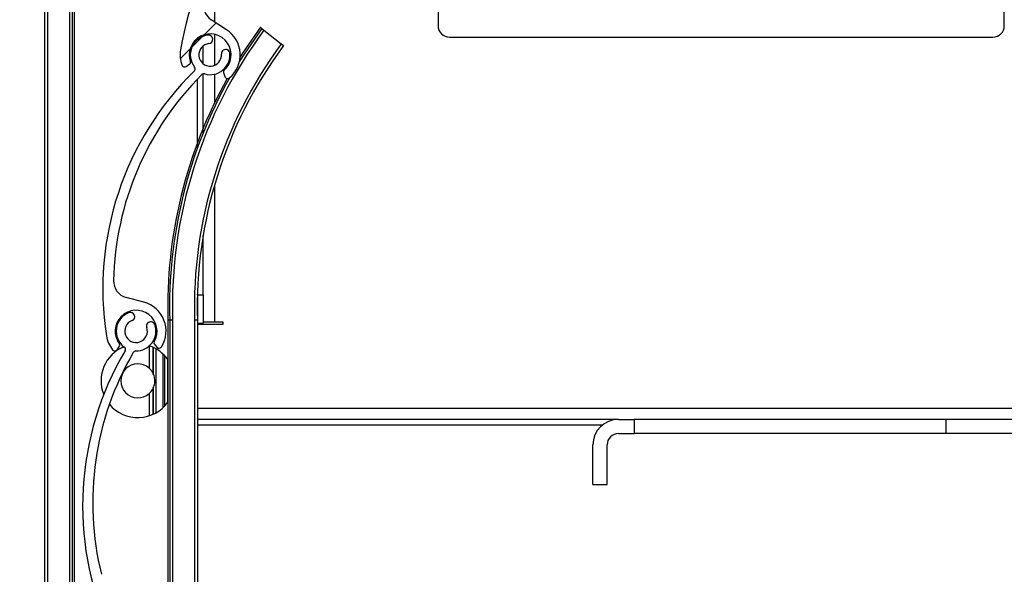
# Model space of a CAD drawing. Header units: millimetres. Extents: x 24 to 749, y 4 to 419.
# Tile 24 of 24: x 284.37 to 287.85, y 399.86 to 401.82. Entities that reach past the tile are written whole.
import ezdxf

# ---------------------------------------------------------------- set-up
doc = ezdxf.new("R2010")
doc.units = ezdxf.units.MM
pattern_1 = [(45, (0, 0), (-2.245064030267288, 2.245064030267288), [])]

msp = doc.modelspace()

# ---------------------------------------------------------------- hatches: boundary and pattern name
at = {"linetype": 'Continuous', "lineweight": 18}
h = msp.add_hatch(dxfattribs=at)
h.set_pattern_fill('ANSI31', style=0)
h.set_pattern_definition(pattern_1)
edge = h.paths.add_edge_path(flags=0)
edge.add_arc((285.5983699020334, 402.5417311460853), 0.03999999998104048, 77.6176000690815, 345.96473591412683, ccw=False)
edge.add_arc((285.6101638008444, 402.5954515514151), 0.01499980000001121, 257.617600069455, 437.617600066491)
edge.add_arc((285.5983699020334, 402.5417311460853), 0.06999959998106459, 77.61760006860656, 200.2861248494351)
edge.add_arc((285.5233324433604, 402.5139946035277), 0.0100000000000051, -63.81383521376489, 20.28612484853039, ccw=False)
edge.add_arc((286.0027792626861, 401.5390348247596), 1.076469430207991, 116.1861420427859, 170.6510385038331)
edge.add_arc((285.0452003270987, 401.6966847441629), 0.1059999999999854, 170.6510411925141, 200.1105812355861)
edge.add_arc((284.9550533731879, 401.6636767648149), 0.009999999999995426, 200.1105812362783, 306.0196000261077)
edge.add_line((284.9609339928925, 401.6555886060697), (284.973469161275, 401.6647024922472))
edge.add_arc((284.9699407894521, 401.6695553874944), 0.005999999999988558, 306.0196000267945, 379.8230835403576)
edge.add_arc((285.0452003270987, 401.6966847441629), 0.07400000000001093, -48.749209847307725, 199.8230835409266, ccw=False)
edge.add_arc((285.0979488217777, 401.6365382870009), 0.00600000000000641, 131.2507901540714, 199.6650841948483)
edge.add_line((285.0922987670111, 401.6345191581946), (285.0975489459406, 401.6198277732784))
edge.add_arc((285.106965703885, 401.6231929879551), 0.0099999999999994, 199.6650841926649, 310.0450209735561)
edge.add_arc((285.0452003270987, 401.6966847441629), 0.1060000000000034, 310.0450209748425, 416.7911691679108)
edge.add_line((285.103255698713, 401.785372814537), (285.0491518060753, 401.8207893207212))
edge.add_arc((285.0820133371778, 401.8709901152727), 0.05999999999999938, 160.5907081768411, 236.7911691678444, ccw=False)
edge.add_arc((286.021509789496, 401.5399699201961), 1.056106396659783, 116.57839699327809, 160.5907080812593, ccw=False)
edge.add_arc((285.5534588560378, 402.4755269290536), 0.009999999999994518, 55.848154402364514, 116.5783969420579, ccw=False)
edge.add_arc((285.5983699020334, 402.5417311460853), 0.07000000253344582, 235.8481544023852, 345.9647359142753)
edge.add_arc((285.6517279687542, 402.5283925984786), 0.01500000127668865, 345.9647359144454, 525.9647359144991)
h = msp.add_hatch(dxfattribs=at)
h.set_pattern_fill('ANSI31', style=0)
h.set_pattern_definition(pattern_1)
edge = h.paths.add_edge_path(flags=0)
edge.add_arc((285.0452003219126, 401.696684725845), 0.03999999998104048, -264.1863395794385, 4.160796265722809, ccw=False)
edge.add_arc((285.0396292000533, 401.7514016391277), 0.01499980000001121, 275.8136604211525, 455.8136604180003)
edge.add_arc((285.0452003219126, 401.696684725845), 0.06999959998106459, 95.81366042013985, 218.4821852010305)
edge.add_arc((284.9825765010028, 401.6469032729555), 0.0100000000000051, -45.617774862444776, 38.48218519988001, ccw=False)
edge.add_arc((285.7424981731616, 400.8704144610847), 1.076469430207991, 134.3822023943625, 188.8470988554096)
edge.add_arc((284.783575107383, 400.7211580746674), 0.1059999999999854, 188.8471015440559, 218.3066415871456)
edge.add_arc((284.7082434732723, 400.6616505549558), 0.009999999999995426, 218.3066415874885, 324.2156603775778)
edge.add_line((284.7163557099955, 400.6558031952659), (284.7254180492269, 400.6683756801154))
edge.add_arc((284.7205507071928, 400.6718840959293), 0.005999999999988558, 324.2156603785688, 398.0191438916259)
edge.add_arc((284.783575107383, 400.7211580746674), 0.07400000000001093, -30.553149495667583, 218.0191438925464, ccw=False)
edge.add_arc((284.8524677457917, 400.6804910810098), 0.00600000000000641, 149.4468505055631, 217.8611445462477)
edge.add_line((284.8477307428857, 400.6768085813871), (284.8573060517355, 400.6644913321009))
edge.add_arc((284.8652010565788, 400.6706288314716), 0.0099999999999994, 217.8611445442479, 328.2410813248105)
edge.add_arc((284.783575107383, 400.7211580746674), 0.1060000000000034, 328.2410813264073, 434.9872295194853)
edge.add_line((284.8110327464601, 400.8235400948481), (284.7485749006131, 400.8402905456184))
edge.add_arc((284.7641169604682, 400.8982426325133), 0.05999999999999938, 178.7867685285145, 254.9872295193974, ccw=False)
edge.add_arc((285.760000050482, 400.8771517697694), 1.056106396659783, 134.7744573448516, 178.7867684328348, ccw=False)
edge.add_arc((285.0232086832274, 401.6197667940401), 0.009999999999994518, 74.04421475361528, 134.7744572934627, ccw=False)
edge.add_arc((285.0452003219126, 401.696684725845), 0.07000000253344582, 254.0442147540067, 364.1607962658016)
edge.add_arc((285.1000553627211, 401.7006752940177), 0.01500000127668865, 4.160796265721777, 184.1607962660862)
h = msp.add_hatch(dxfattribs=at)
h.set_pattern_fill('ANSI31', style=0)
h.set_pattern_definition(pattern_1)
edge = h.paths.add_edge_path(flags=0)
edge.add_arc((284.783575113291, 400.721158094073), 0.03999999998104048, -249.15870147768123, 19.18843436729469, ccw=False)
edge.add_arc((284.7640072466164, 400.7725592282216), 0.01499980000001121, 290.8412985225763, 470.8412985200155)
edge.add_arc((284.783575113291, 400.721158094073), 0.06999959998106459, 110.841298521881, 233.5098233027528)
edge.add_arc((284.7360005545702, 400.656841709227), 0.0100000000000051, -30.590136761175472, 53.50982330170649, ccw=False)
edge.add_arc((285.6712654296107, 400.1039443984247), 1.076469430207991, 149.4098404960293, 203.8747369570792)
edge.add_arc((284.7838366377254, 399.7111581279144), 0.1059999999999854, 203.8747396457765, 233.3342796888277)
edge.add_arc((284.7265106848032, 399.6341533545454), 0.009999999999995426, 233.3342796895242, 339.2432984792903)
edge.add_line((284.7358616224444, 399.6306093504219), (284.7413541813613, 399.6451015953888))
edge.add_arc((284.7357436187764, 399.6472279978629), 0.005999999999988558, 339.243298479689, 413.0467819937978)
edge.add_arc((284.7838366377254, 399.7111581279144), 0.07400000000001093, -15.525511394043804, 233.0467819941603, ccw=False)
edge.add_arc((284.8609175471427, 399.6897447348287), 0.00600000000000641, 164.4744886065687, 232.8887826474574)
edge.add_line((284.8572973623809, 399.6849599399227), (284.869738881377, 399.6755466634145))
edge.add_arc((284.8757725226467, 399.6835213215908), 0.0099999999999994, 232.888782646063, 343.2687194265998)
edge.add_arc((284.7838366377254, 399.7111581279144), 0.1060000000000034, 343.2687194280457, 450.0148676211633)
edge.add_line((284.7838091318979, 399.8171581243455), (284.7191441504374, 399.8171413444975))
edge.add_arc((284.7191285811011, 399.8771413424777), 0.05999999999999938, 193.8144066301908, 270.0148676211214, ccw=False)
edge.add_arc((285.6864218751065, 400.1149892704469), 1.056106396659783, 149.8020954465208, 193.8144065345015, ccw=False)
edge.add_arc((284.7822792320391, 400.6411685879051), 0.009999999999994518, 89.0718528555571, 149.8020953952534, ccw=False)
edge.add_arc((284.783575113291, 400.721158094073), 0.07000000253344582, 269.0718528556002, 379.1884343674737)
edge.add_arc((284.8355194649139, 400.7392352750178), 0.01500000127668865, 19.18843436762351, 199.1884343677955)

# ---------------------------------------------------------------- linework, layer by layer
at = {"color": 7, "linetype": 'Continuous', "lineweight": 25}
for p, q in [((284.4603173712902, 404.75963007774), (284.4603173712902, 355.9709366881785)), ((284.5583173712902, 404.75963007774), (284.5583173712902, 355.9770616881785)), ((284.5646693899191, 404.75963007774), (284.5646693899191, 355.9774586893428)), ((287.8503173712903, 401.7996300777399), (287.8503173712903, 403.7196300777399)), ((285.8503173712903, 403.0848873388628), (285.8503173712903, 401.7996300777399)), ((285.103255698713, 401.785372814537), (285.0491518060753, 401.8207893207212)), ((285.0203173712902, 401.7621124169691), (285.0203173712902, 401.7663757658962)), ((285.2224945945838, 401.7938957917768), (285.2274831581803, 401.789963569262)), ((285.2274831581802, 401.789963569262), (285.235336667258, 401.7837730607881)), ((285.235336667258, 401.7837730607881), (285.2965940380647, 401.7354870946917)), ((285.8903173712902, 401.75963007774), (287.8103173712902, 401.75963007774)), ((285.0003173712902, 401.7504012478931), (285.0003173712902, 401.7555194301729)), ((285.0203173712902, 401.6653663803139), (285.0203173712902, 401.7280030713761)), ((285.2965940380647, 401.7354870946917), (285.3044475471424, 401.7292965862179)), ((284.9609339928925, 401.6555886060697), (284.973469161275, 401.6647024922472)), ((285.0203173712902, 401.4200907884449), (285.0203173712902, 401.6293396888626)), ((285.0922987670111, 401.6345191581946), (285.0975489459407, 401.6198277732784)), ((285.0003173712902, 401.3676975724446), (285.0003173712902, 401.6108021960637)), ((285.0203173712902, 400.84963007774), (285.0203173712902, 401.0584024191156)), ((284.81103274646, 400.8235400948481), (284.7485749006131, 400.8402905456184)), ((285.0003173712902, 400.84963007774), (285.0003173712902, 400.8521810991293)), ((285.0003173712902, 400.84963007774), (285.0003173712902, 400.75963007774)), ((285.0003173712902, 400.84963007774), (285.0203173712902, 400.84963007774)), ((285.0203173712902, 400.84963007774), (285.0203173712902, 400.7496300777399)), ((284.9023173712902, 400.75963007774), (284.8959653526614, 400.75963007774)), ((284.8959653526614, 400.75963007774), (284.8959653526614, 355.9942943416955)), ((284.9023173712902, 400.75963007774), (284.9023173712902, 355.9815304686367)), ((284.9123173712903, 400.75963007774), (284.9023173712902, 400.75963007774)), ((285.0003173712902, 400.75963007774), (284.9903173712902, 400.75963007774)), ((284.9903173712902, 400.75963007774), (284.9903173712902, 354.7596300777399)), ((285.0003173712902, 400.75963007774), (285.0003173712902, 354.7596300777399)), ((285.0203173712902, 400.7546300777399), (285.0603173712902, 400.7546300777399)), ((285.0603173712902, 400.7546300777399), (285.0903173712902, 400.7546300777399)), ((285.0903173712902, 400.7546300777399), (285.0903173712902, 400.7446300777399)), ((285.0003173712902, 400.7496300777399), (285.0203173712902, 400.7496300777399)), ((285.0903173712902, 400.7446300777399), (285.0003173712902, 400.7446300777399)), ((284.7163557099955, 400.6558031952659), (284.7254180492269, 400.6683756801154)), ((284.8303173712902, 400.6690508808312), (284.8303173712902, 400.5901869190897)), ((284.8303173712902, 400.6690508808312), (284.8303173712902, 400.5901988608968)), ((284.8477307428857, 400.6768085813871), (284.8573060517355, 400.6644913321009)), ((284.8543173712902, 400.4330081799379), (284.8543173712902, 400.6587884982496)), ((284.8783173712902, 400.641155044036), (284.8783173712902, 400.4506416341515)), ((284.8943173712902, 400.6232736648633), (284.8943173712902, 400.4685230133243)), ((284.8303173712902, 400.5016097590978), (284.8303173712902, 400.4223567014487)), ((284.8303173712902, 400.5015978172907), (284.8303173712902, 400.4223567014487)), ((286.4873357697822, 400.40963007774), (285.0003173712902, 400.40963007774)), ((286.4873357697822, 400.40963007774), (286.54329033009, 400.40963007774)), ((286.54329033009, 400.40963007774), (286.54329033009, 400.35963007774)), ((287.6448963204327, 400.40963007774), (286.54329033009, 400.40963007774)), ((287.6448963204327, 400.35963007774), (287.6448963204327, 400.40963007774)), ((287.9496066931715, 400.40963007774), (287.6448963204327, 400.40963007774)), ((286.4307672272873, 400.3896300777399), (285.0003173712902, 400.3896300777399)), ((286.4873357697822, 400.35963007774), (286.54329033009, 400.35963007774)), ((287.6448963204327, 400.35963007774), (286.54329033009, 400.35963007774)), ((287.9537488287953, 400.35963007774), (287.6448963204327, 400.35963007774)), ((286.3973357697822, 400.1794321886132), (286.3973357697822, 400.3196300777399)), ((286.4473357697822, 400.1794321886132), (286.4473357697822, 400.3196300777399)), ((286.3973357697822, 400.1794321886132), (286.4473357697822, 400.1794321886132))]:
    msp.add_line(p, q, dxfattribs=at)
at = {"color": 8, "linetype": 'Continuous', "lineweight": 25}
for p, q in [((284.4703173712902, 404.75963007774), (284.4703173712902, 355.9715616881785)), ((284.5483173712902, 404.75963007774), (284.5483173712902, 355.9764366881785)), ((285.0603173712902, 401.9775426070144), (285.0603173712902, 401.813480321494)), ((285.0603173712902, 401.7691242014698), (285.0603173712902, 401.6596512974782)), ((285.0603173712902, 401.6283365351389), (285.0603173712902, 401.5263434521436)), ((285.0603173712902, 401.2355346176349), (285.0603173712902, 400.7546300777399)), ((284.9123173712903, 400.75963007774), (284.9123173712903, 355.3759397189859)), ((284.8423173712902, 400.6648410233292), (284.8423173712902, 400.5750078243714)), ((284.8443173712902, 400.6639385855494), (284.8443173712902, 400.5710677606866)), ((284.8843173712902, 400.6352082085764), (284.8843173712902, 400.4565884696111)), ((284.8423173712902, 400.5167888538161), (284.8423173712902, 400.4269556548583)), ((284.8443173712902, 400.5207289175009), (284.8443173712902, 400.4278580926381)), ((285.0003173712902, 400.4496300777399), (287.9188960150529, 400.4496300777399))]:
    msp.add_line(p, q, dxfattribs=at)
at = {"color": 7, "linetype": 'Continuous', "lineweight": 25, "flags": 128}
for points in [[(285.2274831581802, 401.789963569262), (285.164789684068, 401.6995117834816), (285.1487860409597, 401.6741903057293)], [(285.2224945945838, 401.7938957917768), (285.1595499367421, 401.7031024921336), (285.1509668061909, 401.6896525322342)]]:
    msp.add_lwpolyline(points, dxfattribs=at)
at = {"color": 7, "linetype": 'Continuous', "lineweight": 18}
msp.add_circle((285.6652825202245, 401.9706162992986), 4.391596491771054, dxfattribs=at)
at = {"color": 7, "linetype": 'Continuous', "lineweight": 25}
for centre, radius, start, end in [((286.0027792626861, 401.5390348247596), 1.07646943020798, 116.1861420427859, 170.6510385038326), ((285.0820133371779, 401.8709901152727), 0.06000000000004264, 160.5907081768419, 236.7911691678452), ((285.8903173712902, 401.7996300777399), 0.03999999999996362, 180, 270.0000000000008), ((287.8103173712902, 401.7996300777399), 0.04000000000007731, 270.0000000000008, 0), ((286.5506480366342, 400.8059055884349), 1.638984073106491, 143.3710638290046, 181.6179192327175), ((285.0452003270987, 401.6966847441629), 0.07400000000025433, 311.2507901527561, 199.8230835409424), ((285.0452003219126, 401.696684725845), 0.06999959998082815, 95.81366042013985, 218.4821852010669), ((285.0396292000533, 401.7514016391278), 0.01499980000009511, 275.8136604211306, 95.81366041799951), ((285.0452003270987, 401.6966847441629), 0.1059999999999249, 310.0450209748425, 56.79116916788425), ((286.5506480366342, 400.8059055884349), 1.56101672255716, 143.4518963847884, 181.6987517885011), ((286.5506480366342, 400.8059055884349), 1.551021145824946, 143.4628472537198, 181.7097026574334), ((285.0452003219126, 401.696684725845), 0.03999999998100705, 95.81366042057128, 4.160796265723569), ((285.0452003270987, 401.6966847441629), 0.106000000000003, 170.6510411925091, 200.1105812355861), ((285.0452003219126, 401.696684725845), 0.07000000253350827, 254.0442147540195, 4.160796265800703), ((285.100055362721, 401.7006752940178), 0.01500000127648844, 4.160796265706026, 184.1607962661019), ((284.955053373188, 401.6636767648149), 0.009999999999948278, 200.1105812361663, 306.0196000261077), ((284.9699407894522, 401.6695553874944), 0.006000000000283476, 306.0196000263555, 19.82308354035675), ((285.7424981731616, 400.8704144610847), 1.076469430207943, 134.3822023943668, 188.8470988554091), ((285.760000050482, 400.8771517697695), 1.056106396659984, 134.7744573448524, 178.7867684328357), ((284.9825765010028, 401.6469032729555), 0.01000000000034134, 314.382225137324, 38.48218519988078), ((285.0232086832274, 401.6197667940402), 0.009999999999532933, 74.04421475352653, 134.7744572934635), ((285.0979488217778, 401.6365382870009), 0.006000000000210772, 131.2507901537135, 199.6650841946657), ((286.5506480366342, 400.8059055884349), 1.655329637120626, 150.8072763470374, 181.6019388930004), ((286.5506480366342, 400.8059055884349), 1.648980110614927, 150.5472992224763, 181.6081089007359), ((285.106965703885, 401.6231929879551), 0.01000000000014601, 199.6650841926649, 310.0450209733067), ((284.7641169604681, 400.8982426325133), 0.06000000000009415, 178.786768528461, 254.9872295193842), ((284.783575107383, 400.7211580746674), 0.1059999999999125, 328.2410813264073, 74.9872295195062), ((284.783575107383, 400.7211580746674), 0.0740000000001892, 329.4468505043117, 218.0191438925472), ((284.783575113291, 400.721158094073), 0.069999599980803, 110.8412985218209, 233.5098233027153), ((284.7640072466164, 400.7725592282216), 0.01499980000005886, 290.8412985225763, 110.8412985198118), ((284.783575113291, 400.721158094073), 0.03999999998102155, 110.8412985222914, 19.18843436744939), ((284.8355194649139, 400.7392352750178), 0.01500000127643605, 19.18843436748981, 199.1884343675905), ((284.783575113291, 400.721158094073), 0.07000000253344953, 269.0718528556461, 19.18843436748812), ((284.783575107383, 400.7211580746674), 0.1060000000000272, 188.8471015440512, 218.3066415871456), ((284.8524677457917, 400.6804910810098), 0.006000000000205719, 149.446850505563, 217.8611445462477), ((285.6712654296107, 400.1039443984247), 1.076469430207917, 149.4098404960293, 203.8747369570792), ((284.7898517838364, 400.5458983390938), 0.1300000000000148, 112.3845767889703, 201.9290857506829), ((284.7082434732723, 400.6616505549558), 0.009999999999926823, 218.3066415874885, 324.2156603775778), ((284.7205507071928, 400.6718840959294), 0.0060000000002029, 324.2156603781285, 38.01914389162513), ((284.7360005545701, 400.656841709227), 0.01000000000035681, 329.4098632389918, 53.50982330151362), ((284.7822792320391, 400.641168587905), 0.009999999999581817, 89.07185285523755, 149.8020953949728), ((284.7898517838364, 400.5458983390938), 0.1300000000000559, 35.28803735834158, 71.86399067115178), ((284.8652010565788, 400.6706288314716), 0.01000000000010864, 217.8611445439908, 328.2410813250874), ((285.6864218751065, 400.1149892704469), 1.056106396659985, 149.8020954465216, 193.8144065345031), ((284.7898517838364, 400.5458983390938), 0.06000000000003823, 47.59037283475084, 312.40962716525), ((284.7898517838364, 400.5458983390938), 0.06000000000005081, 24.80241596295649, 29.02283041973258), ((284.7898517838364, 400.5458983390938), 0.06000000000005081, 330.9771695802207, 335.1975840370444), ((284.7898517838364, 400.5458983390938), 0.1300000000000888, 219.4189287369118, 324.7119626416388), ((286.4873357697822, 400.3196300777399), 0.09000000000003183, 90, 180), ((286.4873357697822, 400.3196300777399), 0.04000000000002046, 90, 180)]:
    msp.add_arc(centre, radius, start, end, dxfattribs=at)
for points, knots in [([(284.8423173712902, 400.5750078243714), (284.8406888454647, 400.5776596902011), (284.838154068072, 400.5817872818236), (284.8343393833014, 400.5862175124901), (284.8320405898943, 400.5885874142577), (284.8305871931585, 400.5899546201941), (284.8304152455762, 400.5901101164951), (284.8303303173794, 400.5901869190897)], [0, 0, 0, 0, 0.3664317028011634, 0.5703457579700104, 0.7366222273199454, 0.8699126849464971, 1, 1, 1, 1]), ([(284.8443173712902, 400.5207289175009), (284.8462925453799, 400.5261959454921), (284.8502442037, 400.5371336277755), (284.850180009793, 400.5549345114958), (284.8462556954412, 400.5657337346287), (284.8443173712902, 400.5710677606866)], [0, 0, 0, 0, 0.3358737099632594, 0.6719702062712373, 1, 1, 1, 1]), ([(284.8303303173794, 400.5016097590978), (284.8303260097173, 400.5016057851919), (284.8301851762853, 400.501475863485), (284.8306685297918, 400.5019169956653), (284.8317276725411, 400.5029147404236), (284.8337659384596, 400.5049609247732), (284.8371600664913, 400.5088065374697), (284.840229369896, 400.5131250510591), (284.8419477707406, 400.5161403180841), (284.8423173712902, 400.5167888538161)], [0, 0, 0, 0, 0.003796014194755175, 0.1241057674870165, 0.2439454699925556, 0.3769974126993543, 0.5877072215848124, 0.9113224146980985, 1, 1, 1, 1])]:
    msp.add_open_spline(points, degree=3, knots=knots, dxfattribs=at)

doc.saveas('drawing.dxf')
